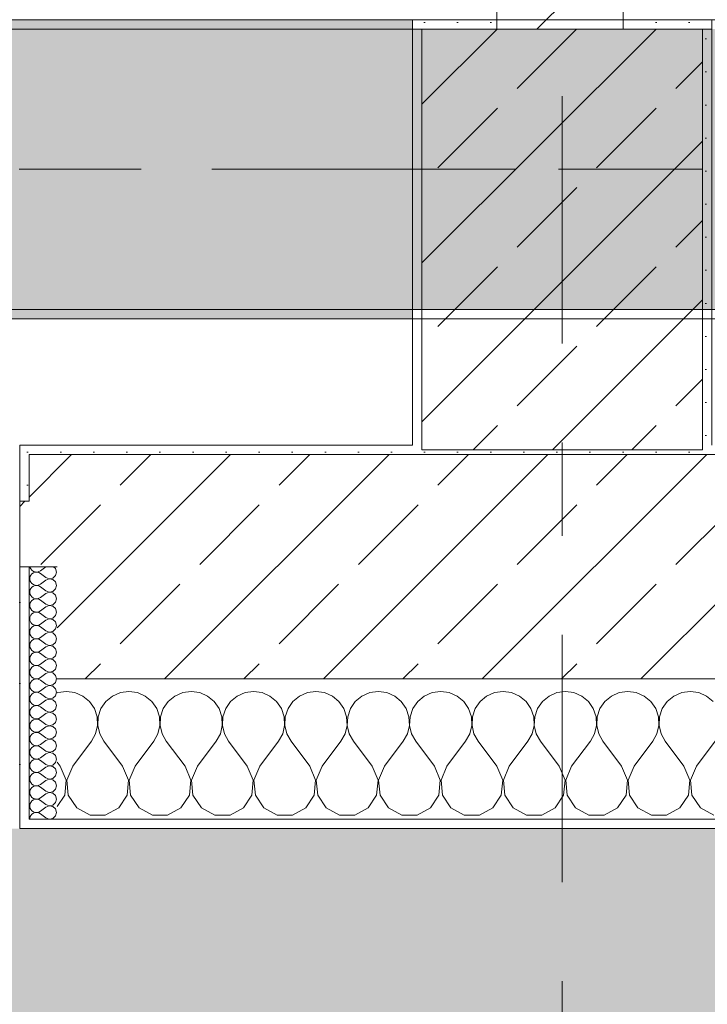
# Model space of a CAD drawing. Header units: metres. Extents: x -3.6 to 84.5, y -11 to 16.8.
# Tile 189 of 225: x 57.55 to 58.285, y -0.343 to 0.71. Entities that reach past the tile are written whole.
import ezdxf

# ---------------------------------------------------------------- set-up
doc = ezdxf.new("R2010")
doc.units = ezdxf.units.M
doc.header["$MEASUREMENT"] = 0
for name, pattern in [('Achse', [0.2, 0.1, -0.05, 0, -0.05]), ('Strichlinie doppelt', [0.546806, 0.264583, -0.105833, 0.070556, -0.105833]), ('Wipeout_Contour', [1, 0, -1])]:
    doc.linetypes.add(name, pattern=pattern)
for name, color, linetype in [('302 - Elemente.Schraffur', 7, 'Continuous'), ('451 - Universal.Achsen Raster', 7, 'Continuous'), ('604 - Struktur.Wand Aussen', 7, 'Continuous'), ('605 - Struktur.Wand Innen', 7, 'Continuous'), ('607 - Struktur.Stütze', 7, 'Continuous'), ('608 - Struktur.Träger', 7, 'Continuous')]:
    doc.layers.add(name, color=color, linetype=linetype)
pattern_1 = [(45, (0, 0), (-0.08485281, 0.08485281), []), (45, (-0.04243, 0.04243), (-0.08485281, 0.08485281), [0.09, -0.03])]
pattern_2 = [(45, (0, 0), (-0.01767767, 0.01767767), [0, -0.025])]
pattern_3 = [(0, (0, 0), (0, 0.08660254), [0, -0.05]), (0, (0.025, 0.0433), (0, 0.08660254), [0, -0.05])]

# ---------------------------------------------------------------- blocks, each defined once
blk = doc.blocks.new('*X111')
at = {"layer": '604 - Struktur.Wand Aussen', "color": 7, "linetype": 'Continuous', "lineweight": 5}
for p, q in [((57.5909, -0.0096), (57.59, -0.01)), ((57.6, -0.0083), (57.5909, -0.0096)), ((57.6091, -0.0096), (57.6, -0.0083)), ((57.6175, -0.0133), (57.6091, -0.0096)), ((57.6576, -0.0096), (57.6491, -0.0133)), ((57.6667, -0.0083), (57.6576, -0.0096)), ((57.6758, -0.0096), (57.6667, -0.0083)), ((57.6842, -0.0133), (57.6758, -0.0096)), ((57.7242, -0.0096), (57.7158, -0.0133)), ((57.7333, -0.0083), (57.7242, -0.0096)), ((57.7424, -0.0096), (57.7333, -0.0083)), ((57.7509, -0.0133), (57.7424, -0.0096)), ((57.7909, -0.0096), (57.7825, -0.0133)), ((57.8, -0.0083), (57.7909, -0.0096)), ((57.8091, -0.0096), (57.8, -0.0083)), ((57.8175, -0.0133), (57.8091, -0.0096)), ((57.8576, -0.0096), (57.8491, -0.0133)), ((57.8667, -0.0083), (57.8576, -0.0096)), ((57.8758, -0.0096), (57.8667, -0.0083)), ((57.8842, -0.0133), (57.8758, -0.0096)), ((57.9242, -0.0096), (57.9158, -0.0133)), ((57.9333, -0.0083), (57.9242, -0.0096)), ((57.9424, -0.0096), (57.9333, -0.0083)), ((57.9509, -0.0133), (57.9424, -0.0096)), ((57.9909, -0.0096), (57.9825, -0.0133)), ((58, -0.0083), (57.9909, -0.0096)), ((58.0091, -0.0096), (58, -0.0083)), ((58.0175, -0.0133), (58.0091, -0.0096)), ((58.0576, -0.0096), (58.0491, -0.0133)), ((58.0667, -0.0083), (58.0576, -0.0096)), ((58.0758, -0.0096), (58.0667, -0.0083)), ((58.0842, -0.0133), (58.0758, -0.0096)), ((58.1242, -0.0096), (58.1158, -0.0133)), ((58.1333, -0.0083), (58.1242, -0.0096)), ((58.1424, -0.0096), (58.1333, -0.0083)), ((58.1509, -0.0133), (58.1424, -0.0096)), ((58.1909, -0.0096), (58.1825, -0.0133)), ((58.2, -0.0083), (58.1909, -0.0096)), ((58.2091, -0.0096), (58.2, -0.0083)), ((58.2175, -0.0133), (58.2091, -0.0096)), ((58.2576, -0.0096), (58.2491, -0.0133)), ((58.2667, -0.0083), (58.2576, -0.0096)), ((58.2758, -0.0096), (58.2667, -0.0083)), ((58.2842, -0.0133), (58.2758, -0.0096)), ((57.6246, -0.0192), (57.6175, -0.0133)), ((57.6298, -0.0268), (57.6246, -0.0192)), ((57.6421, -0.0192), (57.6369, -0.0268)), ((57.6491, -0.0133), (57.6421, -0.0192)), ((57.6913, -0.0192), (57.6842, -0.0133)), ((57.6965, -0.0268), (57.6913, -0.0192)), ((57.7087, -0.0192), (57.7035, -0.0268)), ((57.7158, -0.0133), (57.7087, -0.0192)), ((57.7579, -0.0192), (57.7509, -0.0133)), ((57.7631, -0.0268), (57.7579, -0.0192)), ((57.7754, -0.0192), (57.7702, -0.0268)), ((57.7825, -0.0133), (57.7754, -0.0192)), ((57.8246, -0.0192), (57.8175, -0.0133)), ((57.8298, -0.0268), (57.8246, -0.0192)), ((57.8421, -0.0192), (57.8369, -0.0268)), ((57.8491, -0.0133), (57.8421, -0.0192)), ((57.8913, -0.0192), (57.8842, -0.0133)), ((57.8965, -0.0268), (57.8913, -0.0192)), ((57.9087, -0.0192), (57.9035, -0.0268)), ((57.9158, -0.0133), (57.9087, -0.0192)), ((57.9579, -0.0192), (57.9509, -0.0133)), ((57.9631, -0.0268), (57.9579, -0.0192)), ((57.9754, -0.0192), (57.9702, -0.0268)), ((57.9825, -0.0133), (57.9754, -0.0192)), ((58.0246, -0.0192), (58.0175, -0.0133)), ((58.0298, -0.0268), (58.0246, -0.0192)), ((58.0421, -0.0192), (58.0369, -0.0268)), ((58.0491, -0.0133), (58.0421, -0.0192)), ((58.0913, -0.0192), (58.0842, -0.0133)), ((58.0965, -0.0268), (58.0913, -0.0192)), ((58.1087, -0.0192), (58.1035, -0.0268)), ((58.1158, -0.0133), (58.1087, -0.0192)), ((58.1579, -0.0192), (58.1509, -0.0133)), ((58.1631, -0.0268), (58.1579, -0.0192)), ((58.1754, -0.0192), (58.1702, -0.0268)), ((58.1825, -0.0133), (58.1754, -0.0192)), ((58.2246, -0.0192), (58.2175, -0.0133)), ((58.2298, -0.0268), (58.2246, -0.0192)), ((58.2421, -0.0192), (58.2369, -0.0268)), ((58.2491, -0.0133), (58.2421, -0.0192)), ((58.2913, -0.0192), (58.2842, -0.0133)), ((57.6328, -0.0355), (57.6298, -0.0268)), ((57.6369, -0.0268), (57.6339, -0.0355)), ((57.6994, -0.0355), (57.6965, -0.0268)), ((57.7035, -0.0268), (57.7006, -0.0355)), ((57.7661, -0.0355), (57.7631, -0.0268)), ((57.7702, -0.0268), (57.7672, -0.0355)), ((57.8328, -0.0355), (57.8298, -0.0268)), ((57.8369, -0.0268), (57.8339, -0.0355)), ((57.8994, -0.0355), (57.8965, -0.0268)), ((57.9035, -0.0268), (57.9006, -0.0355)), ((57.9661, -0.0355), (57.9631, -0.0268)), ((57.9702, -0.0268), (57.9672, -0.0355)), ((58.0328, -0.0355), (58.0298, -0.0268)), ((58.0369, -0.0268), (58.0339, -0.0355)), ((58.0994, -0.0355), (58.0965, -0.0268)), ((58.1035, -0.0268), (58.1006, -0.0355)), ((58.1661, -0.0355), (58.1631, -0.0268)), ((58.1702, -0.0268), (58.1672, -0.0355)), ((58.2328, -0.0355), (58.2298, -0.0268)), ((58.2369, -0.0268), (58.2339, -0.0355)), ((57.6332, -0.0447), (57.6328, -0.0355)), ((57.6339, -0.0355), (57.6335, -0.0447)), ((57.6999, -0.0447), (57.6994, -0.0355)), ((57.7006, -0.0355), (57.7001, -0.0447)), ((57.7665, -0.0447), (57.7661, -0.0355)), ((57.7672, -0.0355), (57.7668, -0.0447)), ((57.8332, -0.0447), (57.8328, -0.0355)), ((57.8339, -0.0355), (57.8335, -0.0447)), ((57.8999, -0.0447), (57.8994, -0.0355)), ((57.9006, -0.0355), (57.9001, -0.0447)), ((57.9665, -0.0447), (57.9661, -0.0355)), ((57.9672, -0.0355), (57.9668, -0.0447)), ((58.0332, -0.0447), (58.0328, -0.0355)), ((58.0339, -0.0355), (58.0335, -0.0447)), ((58.0999, -0.0447), (58.0994, -0.0355)), ((58.1006, -0.0355), (58.1001, -0.0447)), ((58.1665, -0.0447), (58.1661, -0.0355)), ((58.1672, -0.0355), (58.1668, -0.0447)), ((58.2332, -0.0447), (58.2328, -0.0355)), ((58.2339, -0.0355), (58.2335, -0.0447)), ((57.6311, -0.0536), (57.6332, -0.0447)), ((57.6335, -0.0447), (57.6355, -0.0536)), ((57.6978, -0.0536), (57.6999, -0.0447)), ((57.7001, -0.0447), (57.7022, -0.0536)), ((57.7645, -0.0536), (57.7665, -0.0447)), ((57.7668, -0.0447), (57.7689, -0.0536)), ((57.8311, -0.0536), (57.8332, -0.0447)), ((57.8335, -0.0447), (57.8355, -0.0536)), ((57.8978, -0.0536), (57.8999, -0.0447)), ((57.9001, -0.0447), (57.9022, -0.0536)), ((57.9645, -0.0536), (57.9665, -0.0447)), ((57.9668, -0.0447), (57.9689, -0.0536)), ((58.0311, -0.0536), (58.0332, -0.0447)), ((58.0335, -0.0447), (58.0355, -0.0536)), ((58.0978, -0.0536), (58.0999, -0.0447)), ((58.1001, -0.0447), (58.1022, -0.0536)), ((58.1645, -0.0536), (58.1665, -0.0447)), ((58.1668, -0.0447), (58.1689, -0.0536)), ((58.2311, -0.0536), (58.2332, -0.0447)), ((58.2335, -0.0447), (58.2355, -0.0536)), ((57.6067, -0.0883), (57.6267, -0.0617)), ((57.6267, -0.0617), (57.6311, -0.0536)), ((57.6355, -0.0536), (57.64, -0.0617)), ((57.66, -0.0883), (57.64, -0.0617)), ((57.6733, -0.0883), (57.6933, -0.0617)), ((57.6933, -0.0617), (57.6978, -0.0536)), ((57.7022, -0.0536), (57.7067, -0.0617)), ((57.7267, -0.0883), (57.7067, -0.0617)), ((57.74, -0.0883), (57.76, -0.0617)), ((57.76, -0.0617), (57.7645, -0.0536)), ((57.7689, -0.0536), (57.7733, -0.0617)), ((57.7933, -0.0883), (57.7733, -0.0617)), ((57.8067, -0.0883), (57.8267, -0.0617)), ((57.8267, -0.0617), (57.8311, -0.0536)), ((57.8355, -0.0536), (57.84, -0.0617)), ((57.86, -0.0883), (57.84, -0.0617)), ((57.8733, -0.0883), (57.8933, -0.0617)), ((57.8933, -0.0617), (57.8978, -0.0536)), ((57.9022, -0.0536), (57.9067, -0.0617)), ((57.9267, -0.0883), (57.9067, -0.0617)), ((57.94, -0.0883), (57.96, -0.0617)), ((57.96, -0.0617), (57.9645, -0.0536)), ((57.9689, -0.0536), (57.9733, -0.0617)), ((57.9933, -0.0883), (57.9733, -0.0617)), ((58.0067, -0.0883), (58.0267, -0.0617)), ((58.0267, -0.0617), (58.0311, -0.0536)), ((58.0355, -0.0536), (58.04, -0.0617)), ((58.06, -0.0883), (58.04, -0.0617)), ((58.0733, -0.0883), (58.0933, -0.0617)), ((58.0933, -0.0617), (58.0978, -0.0536)), ((58.1022, -0.0536), (58.1067, -0.0617)), ((58.1267, -0.0883), (58.1067, -0.0617)), ((58.14, -0.0883), (58.16, -0.0617)), ((58.16, -0.0617), (58.1645, -0.0536)), ((58.1689, -0.0536), (58.1733, -0.0617)), ((58.1933, -0.0883), (58.1733, -0.0617)), ((58.2067, -0.0883), (58.2267, -0.0617)), ((58.2267, -0.0617), (58.2311, -0.0536)), ((58.2355, -0.0536), (58.24, -0.0617)), ((58.26, -0.0883), (58.24, -0.0617)), ((58.2733, -0.0883), (58.2933, -0.0617)), ((57.5933, -0.0883), (57.59, -0.0839)), ((57.5996, -0.1033), (57.5933, -0.0883)), ((57.6067, -0.0883), (57.6004, -0.1033)), ((57.6663, -0.1033), (57.66, -0.0883)), ((57.6733, -0.0883), (57.667, -0.1033)), ((57.733, -0.1033), (57.7267, -0.0883)), ((57.74, -0.0883), (57.7337, -0.1033)), ((57.7996, -0.1033), (57.7933, -0.0883)), ((57.8067, -0.0883), (57.8004, -0.1033)), ((57.8663, -0.1033), (57.86, -0.0883)), ((57.8733, -0.0883), (57.867, -0.1033)), ((57.933, -0.1033), (57.9267, -0.0883)), ((57.94, -0.0883), (57.9337, -0.1033)), ((57.9996, -0.1033), (57.9933, -0.0883)), ((58.0067, -0.0883), (58.0004, -0.1033)), ((58.0663, -0.1033), (58.06, -0.0883)), ((58.0733, -0.0883), (58.067, -0.1033)), ((58.133, -0.1033), (58.1267, -0.0883)), ((58.14, -0.0883), (58.1337, -0.1033)), ((58.1996, -0.1033), (58.1933, -0.0883)), ((58.2067, -0.0883), (58.2004, -0.1033)), ((58.2663, -0.1033), (58.26, -0.0883)), ((58.2733, -0.0883), (58.267, -0.1033)), ((57.5981, -0.1195), (57.5996, -0.1033)), ((57.6004, -0.1033), (57.6019, -0.1195)), ((57.6648, -0.1195), (57.6663, -0.1033)), ((57.667, -0.1033), (57.6686, -0.1195)), ((57.7314, -0.1195), (57.733, -0.1033)), ((57.7337, -0.1033), (57.7352, -0.1195)), ((57.7981, -0.1195), (57.7996, -0.1033)), ((57.8004, -0.1033), (57.8019, -0.1195)), ((57.8648, -0.1195), (57.8663, -0.1033)), ((57.867, -0.1033), (57.8686, -0.1195)), ((57.9314, -0.1195), (57.933, -0.1033)), ((57.9337, -0.1033), (57.9352, -0.1195)), ((57.9981, -0.1195), (57.9996, -0.1033)), ((58.0004, -0.1033), (58.0019, -0.1195)), ((58.0648, -0.1195), (58.0663, -0.1033)), ((58.067, -0.1033), (58.0686, -0.1195)), ((58.1314, -0.1195), (58.133, -0.1033)), ((58.1337, -0.1033), (58.1352, -0.1195)), ((58.1981, -0.1195), (58.1996, -0.1033)), ((58.2004, -0.1033), (58.2019, -0.1195)), ((58.2648, -0.1195), (58.2663, -0.1033)), ((58.267, -0.1033), (58.2686, -0.1195)), ((57.59, -0.1316), (57.5981, -0.1195)), ((57.6019, -0.1195), (57.6109, -0.133)), ((57.6558, -0.133), (57.6648, -0.1195)), ((57.6686, -0.1195), (57.6776, -0.133)), ((57.7224, -0.133), (57.7314, -0.1195)), ((57.7352, -0.1195), (57.7442, -0.133)), ((57.7891, -0.133), (57.7981, -0.1195)), ((57.8019, -0.1195), (57.8109, -0.133)), ((57.8558, -0.133), (57.8648, -0.1195)), ((57.8686, -0.1195), (57.8776, -0.133)), ((57.9224, -0.133), (57.9314, -0.1195)), ((57.9352, -0.1195), (57.9442, -0.133)), ((57.9891, -0.133), (57.9981, -0.1195)), ((58.0019, -0.1195), (58.0109, -0.133)), ((58.0558, -0.133), (58.0648, -0.1195)), ((58.0686, -0.1195), (58.0776, -0.133)), ((58.1224, -0.133), (58.1314, -0.1195)), ((58.1352, -0.1195), (58.1442, -0.133)), ((58.1891, -0.133), (58.1981, -0.1195)), ((58.2019, -0.1195), (58.2109, -0.133)), ((58.2558, -0.133), (58.2648, -0.1195)), ((58.2686, -0.1195), (58.2776, -0.133)), ((57.6109, -0.133), (57.6252, -0.1407)), ((57.6415, -0.1407), (57.6558, -0.133)), ((57.6776, -0.133), (57.6919, -0.1407)), ((57.7081, -0.1407), (57.7224, -0.133)), ((57.7442, -0.133), (57.7585, -0.1407)), ((57.7748, -0.1407), (57.7891, -0.133)), ((57.8109, -0.133), (57.8252, -0.1407)), ((57.8415, -0.1407), (57.8558, -0.133)), ((57.8776, -0.133), (57.8919, -0.1407)), ((57.9081, -0.1407), (57.9224, -0.133)), ((57.9442, -0.133), (57.9585, -0.1407)), ((57.9748, -0.1407), (57.9891, -0.133)), ((58.0109, -0.133), (58.0252, -0.1407)), ((58.0415, -0.1407), (58.0558, -0.133)), ((58.0776, -0.133), (58.0919, -0.1407)), ((58.1081, -0.1407), (58.1224, -0.133)), ((58.1442, -0.133), (58.1585, -0.1407)), ((58.1748, -0.1407), (58.1891, -0.133)), ((58.2109, -0.133), (58.2252, -0.1407)), ((58.2415, -0.1407), (58.2558, -0.133)), ((58.2776, -0.133), (58.2919, -0.1407)), ((57.6252, -0.1407), (57.6415, -0.1407)), ((57.6919, -0.1407), (57.7081, -0.1407)), ((57.7585, -0.1407), (57.7748, -0.1407)), ((57.8252, -0.1407), (57.8415, -0.1407)), ((57.8919, -0.1407), (57.9081, -0.1407)), ((57.9585, -0.1407), (57.9748, -0.1407)), ((58.0252, -0.1407), (58.0415, -0.1407)), ((58.0919, -0.1407), (58.1081, -0.1407)), ((58.1585, -0.1407), (58.1748, -0.1407)), ((58.2252, -0.1407), (58.2415, -0.1407))]:
    blk.add_line(p, q, dxfattribs=at)
blk = doc.blocks.new('*X116')
at = {"layer": '604 - Struktur.Wand Aussen', "color": 7, "linetype": 'Continuous', "lineweight": 5}
for p, q in [((57.5609, 0.125), (57.561, 0.1245)), ((57.561, 0.1245), (57.5618, 0.1227)), ((57.5618, 0.1159), (57.561, 0.1141)), ((57.5618, 0.1227), (57.563, 0.1212)), ((57.563, 0.1174), (57.5618, 0.1159)), ((57.563, 0.1212), (57.5647, 0.12)), ((57.5647, 0.1185), (57.563, 0.1174)), ((57.5647, 0.12), (57.5665, 0.1194)), ((57.5665, 0.1192), (57.5647, 0.1185)), ((57.5665, 0.1194), (57.5685, 0.1193)), ((57.5685, 0.1193), (57.5665, 0.1192)), ((57.5685, 0.1193), (57.5704, 0.1198)), ((57.5704, 0.1188), (57.5685, 0.1193)), ((57.5704, 0.1198), (57.5721, 0.1207)), ((57.5721, 0.1179), (57.5704, 0.1188)), ((57.5779, 0.125), (57.5721, 0.1207)), ((57.5779, 0.1136), (57.5721, 0.1179)), ((57.5882, 0.123), (57.5861, 0.125)), ((57.5893, 0.1193), (57.5882, 0.123)), ((57.5882, 0.1155), (57.5893, 0.1193)), ((57.561, 0.1141), (57.5607, 0.1121)), ((57.5607, 0.1121), (57.561, 0.1102)), ((57.561, 0.1102), (57.5618, 0.1084)), ((57.5618, 0.1084), (57.563, 0.1069)), ((57.563, 0.1069), (57.5647, 0.1058)), ((57.5647, 0.1058), (57.5665, 0.1051)), ((57.5685, 0.105), (57.5704, 0.1055)), ((57.5704, 0.1055), (57.5721, 0.1064)), ((57.5779, 0.1107), (57.5721, 0.1064)), ((57.5779, 0.1136), (57.5815, 0.1122)), ((57.5815, 0.1121), (57.5779, 0.1107)), ((57.5815, 0.1122), (57.5853, 0.1129)), ((57.5853, 0.1114), (57.5815, 0.1121)), ((57.5853, 0.1129), (57.5882, 0.1155)), ((57.5882, 0.1088), (57.5853, 0.1114)), ((57.5893, 0.105), (57.5882, 0.1088)), ((57.561, 0.0998), (57.5607, 0.0979)), ((57.5607, 0.0979), (57.561, 0.0959)), ((57.5618, 0.1016), (57.561, 0.0998)), ((57.561, 0.0959), (57.5618, 0.0941)), ((57.563, 0.1031), (57.5618, 0.1016)), ((57.5647, 0.1042), (57.563, 0.1031)), ((57.5665, 0.1049), (57.5647, 0.1042)), ((57.5665, 0.1051), (57.5685, 0.105)), ((57.5685, 0.105), (57.5665, 0.1049)), ((57.5704, 0.1045), (57.5685, 0.105)), ((57.5721, 0.1036), (57.5704, 0.1045)), ((57.5779, 0.0993), (57.5721, 0.1036)), ((57.5779, 0.0964), (57.5721, 0.0921)), ((57.5779, 0.0993), (57.5815, 0.0979)), ((57.5815, 0.0978), (57.5779, 0.0964)), ((57.5815, 0.0979), (57.5853, 0.0986)), ((57.5853, 0.0971), (57.5815, 0.0978)), ((57.5853, 0.0986), (57.5882, 0.1012)), ((57.5882, 0.0945), (57.5853, 0.0971)), ((57.5882, 0.1012), (57.5893, 0.105)), ((57.561, 0.0855), (57.5607, 0.0836)), ((57.5618, 0.0873), (57.561, 0.0855)), ((57.5618, 0.0941), (57.563, 0.0926)), ((57.563, 0.0888), (57.5618, 0.0873)), ((57.563, 0.0926), (57.5647, 0.0915)), ((57.5647, 0.09), (57.563, 0.0888)), ((57.5647, 0.0915), (57.5665, 0.0908)), ((57.5665, 0.0906), (57.5647, 0.09)), ((57.5665, 0.0908), (57.5685, 0.0907)), ((57.5685, 0.0907), (57.5665, 0.0906)), ((57.5685, 0.0907), (57.5704, 0.0912)), ((57.5704, 0.0902), (57.5685, 0.0907)), ((57.5704, 0.0912), (57.5721, 0.0921)), ((57.5721, 0.0893), (57.5704, 0.0902)), ((57.5779, 0.085), (57.5721, 0.0893)), ((57.5779, 0.085), (57.5815, 0.0836)), ((57.5815, 0.0836), (57.5853, 0.0843)), ((57.5853, 0.0843), (57.5882, 0.087)), ((57.5893, 0.0907), (57.5882, 0.0945)), ((57.5882, 0.087), (57.5893, 0.0907)), ((57.5607, 0.0836), (57.561, 0.0816)), ((57.561, 0.0816), (57.5618, 0.0798)), ((57.5618, 0.0798), (57.563, 0.0783)), ((57.563, 0.0746), (57.5618, 0.073)), ((57.563, 0.0783), (57.5647, 0.0772)), ((57.5647, 0.0757), (57.563, 0.0746)), ((57.5647, 0.0772), (57.5665, 0.0766)), ((57.5665, 0.0763), (57.5647, 0.0757)), ((57.5665, 0.0766), (57.5685, 0.0765)), ((57.5685, 0.0764), (57.5665, 0.0763)), ((57.5685, 0.0765), (57.5704, 0.0769)), ((57.5704, 0.076), (57.5685, 0.0764)), ((57.5704, 0.0769), (57.5721, 0.0779)), ((57.5721, 0.075), (57.5704, 0.076)), ((57.5779, 0.0821), (57.5721, 0.0779)), ((57.5779, 0.0707), (57.5721, 0.075)), ((57.5815, 0.0835), (57.5779, 0.0821)), ((57.5853, 0.0828), (57.5815, 0.0835)), ((57.5882, 0.0802), (57.5853, 0.0828)), ((57.5893, 0.0764), (57.5882, 0.0802)), ((57.5882, 0.0727), (57.5893, 0.0764)), ((57.561, 0.0712), (57.5607, 0.0693)), ((57.5607, 0.0693), (57.561, 0.0673)), ((57.5618, 0.073), (57.561, 0.0712)), ((57.561, 0.0673), (57.5618, 0.0655)), ((57.5618, 0.0655), (57.563, 0.064)), ((57.563, 0.064), (57.5647, 0.0629)), ((57.5704, 0.0626), (57.5721, 0.0636)), ((57.5779, 0.0679), (57.5721, 0.0636)), ((57.5779, 0.0707), (57.5815, 0.0693)), ((57.5815, 0.0693), (57.5779, 0.0679)), ((57.5815, 0.0693), (57.5853, 0.07)), ((57.5853, 0.0685), (57.5815, 0.0693)), ((57.5853, 0.07), (57.5882, 0.0727)), ((57.5882, 0.0659), (57.5853, 0.0685)), ((57.5893, 0.0621), (57.5882, 0.0659)), ((57.561, 0.057), (57.5607, 0.055)), ((57.5607, 0.055), (57.561, 0.053)), ((57.5618, 0.0588), (57.561, 0.057)), ((57.561, 0.053), (57.5618, 0.0512)), ((57.563, 0.0603), (57.5618, 0.0588)), ((57.5647, 0.0614), (57.563, 0.0603)), ((57.5647, 0.0629), (57.5665, 0.0623)), ((57.5665, 0.062), (57.5647, 0.0614)), ((57.5665, 0.0623), (57.5685, 0.0622)), ((57.5685, 0.0621), (57.5665, 0.062)), ((57.5685, 0.0622), (57.5704, 0.0626)), ((57.5704, 0.0617), (57.5685, 0.0621)), ((57.5721, 0.0607), (57.5704, 0.0617)), ((57.5779, 0.0564), (57.5721, 0.0607)), ((57.5779, 0.0536), (57.5721, 0.0493)), ((57.5779, 0.0564), (57.5815, 0.055)), ((57.5815, 0.055), (57.5779, 0.0536)), ((57.5815, 0.055), (57.5853, 0.0558)), ((57.5853, 0.0542), (57.5815, 0.055)), ((57.5853, 0.0558), (57.5882, 0.0584)), ((57.5882, 0.0516), (57.5853, 0.0542)), ((57.5882, 0.0584), (57.5893, 0.0621)), ((57.561, 0.0427), (57.5607, 0.0407)), ((57.5618, 0.0445), (57.561, 0.0427)), ((57.5618, 0.0512), (57.563, 0.0497)), ((57.563, 0.046), (57.5618, 0.0445)), ((57.563, 0.0497), (57.5647, 0.0486)), ((57.5647, 0.0471), (57.563, 0.046)), ((57.5647, 0.0486), (57.5665, 0.048)), ((57.5665, 0.0477), (57.5647, 0.0471)), ((57.5665, 0.048), (57.5685, 0.0479)), ((57.5685, 0.0478), (57.5665, 0.0477)), ((57.5685, 0.0479), (57.5704, 0.0483)), ((57.5704, 0.0474), (57.5685, 0.0478)), ((57.5704, 0.0483), (57.5721, 0.0493)), ((57.5721, 0.0464), (57.5704, 0.0474)), ((57.5779, 0.0421), (57.5721, 0.0464)), ((57.5779, 0.0421), (57.5815, 0.0407)), ((57.5853, 0.0415), (57.5882, 0.0441)), ((57.5893, 0.0479), (57.5882, 0.0516)), ((57.5882, 0.0441), (57.5893, 0.0479)), ((57.5607, 0.0407), (57.561, 0.0388)), ((57.561, 0.0388), (57.5618, 0.037)), ((57.5618, 0.037), (57.563, 0.0354)), ((57.563, 0.0317), (57.5618, 0.0302)), ((57.563, 0.0354), (57.5647, 0.0343)), ((57.5647, 0.0328), (57.563, 0.0317)), ((57.5647, 0.0343), (57.5665, 0.0337)), ((57.5665, 0.0334), (57.5647, 0.0328)), ((57.5665, 0.0337), (57.5685, 0.0336)), ((57.5685, 0.0335), (57.5665, 0.0334)), ((57.5685, 0.0336), (57.5704, 0.034)), ((57.5704, 0.0331), (57.5685, 0.0335)), ((57.5704, 0.034), (57.5721, 0.035)), ((57.5721, 0.0321), (57.5704, 0.0331)), ((57.5779, 0.0393), (57.5721, 0.035)), ((57.5779, 0.0279), (57.5721, 0.0321)), ((57.5815, 0.0407), (57.5779, 0.0393)), ((57.5815, 0.0407), (57.5853, 0.0415)), ((57.5853, 0.04), (57.5815, 0.0407)), ((57.5882, 0.0373), (57.5853, 0.04)), ((57.5893, 0.0336), (57.5882, 0.0373)), ((57.5882, 0.0298), (57.5893, 0.0336)), ((57.561, 0.0284), (57.5607, 0.0264)), ((57.5607, 0.0264), (57.561, 0.0245)), ((57.5618, 0.0302), (57.561, 0.0284)), ((57.561, 0.0245), (57.5618, 0.0227)), ((57.5618, 0.0227), (57.563, 0.0212)), ((57.563, 0.0212), (57.5647, 0.02)), ((57.5779, 0.025), (57.5721, 0.0207)), ((57.5779, 0.0279), (57.5815, 0.0265)), ((57.5815, 0.0264), (57.5779, 0.025)), ((57.5815, 0.0265), (57.5853, 0.0272)), ((57.5853, 0.0257), (57.5815, 0.0264)), ((57.5853, 0.0272), (57.5882, 0.0298)), ((57.5882, 0.023), (57.5853, 0.0257)), ((57.5893, 0.0193), (57.5882, 0.023)), ((57.561, 0.0141), (57.5607, 0.0121)), ((57.5607, 0.0121), (57.561, 0.0102)), ((57.5618, 0.0159), (57.561, 0.0141)), ((57.563, 0.0174), (57.5618, 0.0159)), ((57.5647, 0.0185), (57.563, 0.0174)), ((57.5647, 0.02), (57.5665, 0.0194)), ((57.5665, 0.0192), (57.5647, 0.0185)), ((57.5665, 0.0194), (57.5685, 0.0193)), ((57.5685, 0.0193), (57.5665, 0.0192)), ((57.5685, 0.0193), (57.5704, 0.0198)), ((57.5704, 0.0188), (57.5685, 0.0193)), ((57.5704, 0.0198), (57.5721, 0.0207)), ((57.5721, 0.0179), (57.5704, 0.0188)), ((57.5779, 0.0136), (57.5721, 0.0179)), ((57.5779, 0.0107), (57.5721, 0.0064)), ((57.5779, 0.0136), (57.5815, 0.0122)), ((57.5815, 0.0121), (57.5779, 0.0107)), ((57.5815, 0.0122), (57.5853, 0.0129)), ((57.5853, 0.0114), (57.5815, 0.0121)), ((57.5853, 0.0129), (57.5882, 0.0155)), ((57.5882, 0.0088), (57.5853, 0.0114)), ((57.5882, 0.0155), (57.5893, 0.0193)), ((57.561, 0.0102), (57.5618, 0.0084)), ((57.5618, 0.0016), (57.561, -0.0002)), ((57.5618, 0.0084), (57.563, 0.0069)), ((57.563, 0.0031), (57.5618, 0.0016)), ((57.563, 0.0069), (57.5647, 0.0058)), ((57.5647, 0.0042), (57.563, 0.0031)), ((57.5647, 0.0058), (57.5665, 0.0051)), ((57.5665, 0.0049), (57.5647, 0.0042)), ((57.5665, 0.0051), (57.5685, 0.005)), ((57.5685, 0.005), (57.5665, 0.0049)), ((57.5685, 0.005), (57.5704, 0.0055)), ((57.5704, 0.0045), (57.5685, 0.005)), ((57.5704, 0.0055), (57.5721, 0.0064)), ((57.5721, 0.0036), (57.5704, 0.0045)), ((57.5779, -0.0007), (57.5721, 0.0036)), ((57.5853, -0.0014), (57.5882, 0.0012)), ((57.5893, 0.005), (57.5882, 0.0088)), ((57.5882, 0.0012), (57.5893, 0.005)), ((57.561, -0.0002), (57.5607, -0.0021)), ((57.5607, -0.0021), (57.561, -0.0041)), ((57.561, -0.0041), (57.5618, -0.0059)), ((57.5618, -0.0059), (57.563, -0.0074)), ((57.563, -0.0074), (57.5647, -0.0085)), ((57.5647, -0.01), (57.563, -0.0112)), ((57.5647, -0.0085), (57.5665, -0.0092)), ((57.5665, -0.0094), (57.5647, -0.01)), ((57.5665, -0.0092), (57.5685, -0.0093)), ((57.5685, -0.0093), (57.5665, -0.0094)), ((57.5685, -0.0093), (57.5704, -0.0088)), ((57.5704, -0.0098), (57.5685, -0.0093)), ((57.5704, -0.0088), (57.5721, -0.0079)), ((57.5721, -0.0107), (57.5704, -0.0098)), ((57.5779, -0.0036), (57.5721, -0.0079)), ((57.5779, -0.0007), (57.5815, -0.0021)), ((57.5815, -0.0022), (57.5779, -0.0036)), ((57.5815, -0.0021), (57.5853, -0.0014)), ((57.5853, -0.0029), (57.5815, -0.0022)), ((57.5882, -0.0055), (57.5853, -0.0029)), ((57.5893, -0.0093), (57.5882, -0.0055)), ((57.5882, -0.013), (57.5893, -0.0093)), ((57.561, -0.0145), (57.5607, -0.0164)), ((57.5607, -0.0164), (57.561, -0.0184)), ((57.5618, -0.0127), (57.561, -0.0145)), ((57.561, -0.0184), (57.5618, -0.0202)), ((57.563, -0.0112), (57.5618, -0.0127)), ((57.5618, -0.0202), (57.563, -0.0217)), ((57.5779, -0.015), (57.5721, -0.0107)), ((57.5779, -0.0179), (57.5721, -0.0221)), ((57.5779, -0.015), (57.5815, -0.0164)), ((57.5815, -0.0165), (57.5779, -0.0179)), ((57.5815, -0.0164), (57.5853, -0.0157)), ((57.5853, -0.0172), (57.5815, -0.0165)), ((57.5853, -0.0157), (57.5882, -0.013)), ((57.5882, -0.0198), (57.5853, -0.0172)), ((57.5893, -0.0236), (57.5882, -0.0198)), ((57.561, -0.0288), (57.5607, -0.0307)), ((57.5607, -0.0307), (57.561, -0.0327)), ((57.5618, -0.027), (57.561, -0.0288)), ((57.563, -0.0254), (57.5618, -0.027)), ((57.563, -0.0217), (57.5647, -0.0228)), ((57.5647, -0.0243), (57.563, -0.0254)), ((57.5647, -0.0228), (57.5665, -0.0234)), ((57.5665, -0.0237), (57.5647, -0.0243)), ((57.5665, -0.0234), (57.5685, -0.0235)), ((57.5685, -0.0236), (57.5665, -0.0237)), ((57.5685, -0.0235), (57.5704, -0.0231)), ((57.5704, -0.024), (57.5685, -0.0236)), ((57.5704, -0.0231), (57.5721, -0.0221)), ((57.5721, -0.025), (57.5704, -0.024)), ((57.5779, -0.0293), (57.5721, -0.025)), ((57.5779, -0.0293), (57.5815, -0.0307)), ((57.5815, -0.0307), (57.5779, -0.0321)), ((57.5815, -0.0307), (57.5853, -0.03)), ((57.5853, -0.0315), (57.5815, -0.0307)), ((57.5853, -0.03), (57.5882, -0.0273)), ((57.5882, -0.0341), (57.5853, -0.0315)), ((57.5882, -0.0273), (57.5893, -0.0236)), ((57.561, -0.0327), (57.5618, -0.0345)), ((57.5618, -0.0412), (57.561, -0.043)), ((57.5618, -0.0345), (57.563, -0.036)), ((57.563, -0.0397), (57.5618, -0.0412)), ((57.563, -0.036), (57.5647, -0.0371)), ((57.5647, -0.0386), (57.563, -0.0397)), ((57.5647, -0.0371), (57.5665, -0.0377)), ((57.5665, -0.038), (57.5647, -0.0386)), ((57.5665, -0.0377), (57.5685, -0.0378)), ((57.5685, -0.0379), (57.5665, -0.038)), ((57.5685, -0.0378), (57.5704, -0.0374)), ((57.5704, -0.0383), (57.5685, -0.0379)), ((57.5704, -0.0374), (57.5721, -0.0364)), ((57.5721, -0.0393), (57.5704, -0.0383)), ((57.5779, -0.0321), (57.5721, -0.0364)), ((57.5779, -0.0436), (57.5721, -0.0393)), ((57.5853, -0.0442), (57.5882, -0.0416)), ((57.5893, -0.0379), (57.5882, -0.0341)), ((57.5882, -0.0416), (57.5893, -0.0379)), ((57.561, -0.043), (57.5607, -0.045)), ((57.5607, -0.045), (57.561, -0.047)), ((57.561, -0.047), (57.5618, -0.0488)), ((57.5618, -0.0488), (57.563, -0.0503)), ((57.563, -0.0503), (57.5647, -0.0514)), ((57.5647, -0.0514), (57.5665, -0.052)), ((57.5665, -0.0523), (57.5647, -0.0529)), ((57.5665, -0.052), (57.5685, -0.0521)), ((57.5685, -0.0522), (57.5665, -0.0523)), ((57.5685, -0.0521), (57.5704, -0.0517)), ((57.5704, -0.0526), (57.5685, -0.0522)), ((57.5704, -0.0517), (57.5721, -0.0507)), ((57.5721, -0.0536), (57.5704, -0.0526)), ((57.5779, -0.0464), (57.5721, -0.0507)), ((57.5779, -0.0436), (57.5815, -0.045)), ((57.5815, -0.045), (57.5779, -0.0464)), ((57.5815, -0.045), (57.5853, -0.0442)), ((57.5853, -0.0458), (57.5815, -0.045)), ((57.5882, -0.0484), (57.5853, -0.0458)), ((57.5893, -0.0521), (57.5882, -0.0484)), ((57.5882, -0.0559), (57.5893, -0.0521)), ((57.561, -0.0573), (57.5607, -0.0593)), ((57.5607, -0.0593), (57.561, -0.0612)), ((57.5618, -0.0555), (57.561, -0.0573)), ((57.561, -0.0612), (57.5618, -0.063)), ((57.563, -0.054), (57.5618, -0.0555)), ((57.5618, -0.063), (57.563, -0.0646)), ((57.5647, -0.0529), (57.563, -0.054)), ((57.5779, -0.0579), (57.5721, -0.0536)), ((57.5779, -0.0607), (57.5721, -0.065)), ((57.5779, -0.0579), (57.5815, -0.0593)), ((57.5815, -0.0593), (57.5779, -0.0607)), ((57.5815, -0.0593), (57.5853, -0.0585)), ((57.5853, -0.06), (57.5815, -0.0593)), ((57.5853, -0.0585), (57.5882, -0.0559)), ((57.5882, -0.0627), (57.5853, -0.06)), ((57.5893, -0.0664), (57.5882, -0.0627)), ((57.561, -0.0716), (57.5607, -0.0736)), ((57.5607, -0.0736), (57.561, -0.0755)), ((57.5618, -0.0698), (57.561, -0.0716)), ((57.563, -0.0683), (57.5618, -0.0698)), ((57.563, -0.0646), (57.5647, -0.0657)), ((57.5647, -0.0672), (57.563, -0.0683)), ((57.5647, -0.0657), (57.5665, -0.0663)), ((57.5665, -0.0666), (57.5647, -0.0672)), ((57.5665, -0.0663), (57.5685, -0.0664)), ((57.5685, -0.0665), (57.5665, -0.0666)), ((57.5685, -0.0664), (57.5704, -0.066)), ((57.5704, -0.0669), (57.5685, -0.0665)), ((57.5704, -0.066), (57.5721, -0.065)), ((57.5721, -0.0679), (57.5704, -0.0669)), ((57.5779, -0.0721), (57.5721, -0.0679)), ((57.5779, -0.0721), (57.5815, -0.0735)), ((57.5815, -0.0736), (57.5779, -0.075)), ((57.5815, -0.0735), (57.5853, -0.0728)), ((57.5853, -0.0743), (57.5815, -0.0736)), ((57.5853, -0.0728), (57.5882, -0.0702)), ((57.5882, -0.0702), (57.5893, -0.0664)), ((57.561, -0.0755), (57.5618, -0.0773)), ((57.5618, -0.0841), (57.561, -0.0859)), ((57.5618, -0.0773), (57.563, -0.0788)), ((57.563, -0.0826), (57.5618, -0.0841)), ((57.563, -0.0788), (57.5647, -0.08)), ((57.5647, -0.0815), (57.563, -0.0826)), ((57.5647, -0.08), (57.5665, -0.0806)), ((57.5665, -0.0808), (57.5647, -0.0815)), ((57.5665, -0.0806), (57.5685, -0.0807)), ((57.5685, -0.0807), (57.5665, -0.0808)), ((57.5685, -0.0807), (57.5704, -0.0802)), ((57.5704, -0.0812), (57.5685, -0.0807)), ((57.5704, -0.0802), (57.5721, -0.0793)), ((57.5721, -0.0821), (57.5704, -0.0812)), ((57.5779, -0.075), (57.5721, -0.0793)), ((57.5779, -0.0864), (57.5721, -0.0821)), ((57.5882, -0.077), (57.5853, -0.0743)), ((57.5893, -0.0807), (57.5882, -0.077)), ((57.5882, -0.0845), (57.5893, -0.0807)), ((57.561, -0.0859), (57.5607, -0.0879)), ((57.5607, -0.0879), (57.561, -0.0898)), ((57.561, -0.0898), (57.5618, -0.0916)), ((57.5618, -0.0916), (57.563, -0.0931)), ((57.563, -0.0931), (57.5647, -0.0942)), ((57.5647, -0.0942), (57.5665, -0.0949)), ((57.5685, -0.095), (57.5704, -0.0945)), ((57.5704, -0.0945), (57.5721, -0.0936)), ((57.5779, -0.0893), (57.5721, -0.0936)), ((57.5779, -0.0864), (57.5815, -0.0878)), ((57.5815, -0.0879), (57.5779, -0.0893)), ((57.5815, -0.0878), (57.5853, -0.0871)), ((57.5853, -0.0886), (57.5815, -0.0879)), ((57.5853, -0.0871), (57.5882, -0.0845)), ((57.5882, -0.0912), (57.5853, -0.0886)), ((57.5893, -0.095), (57.5882, -0.0912)), ((57.561, -0.1002), (57.5607, -0.1021)), ((57.5607, -0.1021), (57.561, -0.1041)), ((57.5618, -0.0984), (57.561, -0.1002)), ((57.561, -0.1041), (57.5618, -0.1059)), ((57.563, -0.0969), (57.5618, -0.0984)), ((57.5647, -0.0958), (57.563, -0.0969)), ((57.5665, -0.0951), (57.5647, -0.0958)), ((57.5665, -0.0949), (57.5685, -0.095)), ((57.5685, -0.095), (57.5665, -0.0951)), ((57.5704, -0.0955), (57.5685, -0.095)), ((57.5721, -0.0964), (57.5704, -0.0955)), ((57.5779, -0.1007), (57.5721, -0.0964)), ((57.5779, -0.1036), (57.5721, -0.1079)), ((57.5779, -0.1007), (57.5815, -0.1021)), ((57.5815, -0.1022), (57.5779, -0.1036)), ((57.5815, -0.1021), (57.5853, -0.1014)), ((57.5853, -0.1029), (57.5815, -0.1022)), ((57.5853, -0.1014), (57.5882, -0.0988)), ((57.5882, -0.1055), (57.5853, -0.1029)), ((57.5882, -0.0988), (57.5893, -0.095)), ((57.561, -0.1145), (57.5607, -0.1164)), ((57.5618, -0.1127), (57.561, -0.1145)), ((57.5618, -0.1059), (57.563, -0.1074)), ((57.563, -0.1112), (57.5618, -0.1127)), ((57.563, -0.1074), (57.5647, -0.1085)), ((57.5647, -0.11), (57.563, -0.1112)), ((57.5647, -0.1085), (57.5665, -0.1092)), ((57.5665, -0.1094), (57.5647, -0.11)), ((57.5665, -0.1092), (57.5685, -0.1093)), ((57.5685, -0.1093), (57.5665, -0.1094)), ((57.5685, -0.1093), (57.5704, -0.1088)), ((57.5704, -0.1098), (57.5685, -0.1093)), ((57.5704, -0.1088), (57.5721, -0.1079)), ((57.5721, -0.1107), (57.5704, -0.1098)), ((57.5779, -0.115), (57.5721, -0.1107)), ((57.5779, -0.115), (57.5815, -0.1164)), ((57.5815, -0.1164), (57.5853, -0.1157)), ((57.5853, -0.1157), (57.5882, -0.113)), ((57.5893, -0.1093), (57.5882, -0.1055)), ((57.5882, -0.113), (57.5893, -0.1093)), ((57.5607, -0.1164), (57.561, -0.1184)), ((57.561, -0.1184), (57.5618, -0.1202)), ((57.5618, -0.1202), (57.563, -0.1217)), ((57.563, -0.1254), (57.5618, -0.127)), ((57.563, -0.1217), (57.5647, -0.1228)), ((57.5647, -0.1243), (57.563, -0.1254)), ((57.5647, -0.1228), (57.5665, -0.1234)), ((57.5665, -0.1237), (57.5647, -0.1243)), ((57.5665, -0.1234), (57.5685, -0.1235)), ((57.5685, -0.1236), (57.5665, -0.1237)), ((57.5685, -0.1235), (57.5704, -0.1231)), ((57.5704, -0.124), (57.5685, -0.1236)), ((57.5704, -0.1231), (57.5721, -0.1221)), ((57.5721, -0.125), (57.5704, -0.124)), ((57.5779, -0.1179), (57.5721, -0.1221)), ((57.5779, -0.1293), (57.5721, -0.125)), ((57.5815, -0.1165), (57.5779, -0.1179)), ((57.5853, -0.1172), (57.5815, -0.1165)), ((57.5882, -0.1198), (57.5853, -0.1172)), ((57.5893, -0.1236), (57.5882, -0.1198)), ((57.5882, -0.1273), (57.5893, -0.1236)), ((57.561, -0.1288), (57.5607, -0.1307)), ((57.5607, -0.1307), (57.561, -0.1327)), ((57.5618, -0.127), (57.561, -0.1288)), ((57.561, -0.1327), (57.5618, -0.1345)), ((57.5618, -0.1345), (57.563, -0.136)), ((57.563, -0.136), (57.5647, -0.1371)), ((57.5704, -0.1374), (57.5721, -0.1364)), ((57.5779, -0.1321), (57.5721, -0.1364)), ((57.5779, -0.1293), (57.5815, -0.1307)), ((57.5815, -0.1307), (57.5779, -0.1321)), ((57.5815, -0.1307), (57.5853, -0.13)), ((57.5853, -0.1315), (57.5815, -0.1307)), ((57.5853, -0.13), (57.5882, -0.1273)), ((57.5882, -0.1341), (57.5853, -0.1315)), ((57.5893, -0.1379), (57.5882, -0.1341)), ((57.561, -0.143), (57.5607, -0.145)), ((57.5618, -0.1412), (57.561, -0.143)), ((57.563, -0.1397), (57.5618, -0.1412)), ((57.5647, -0.1386), (57.563, -0.1397)), ((57.5647, -0.1371), (57.5665, -0.1377)), ((57.5665, -0.138), (57.5647, -0.1386)), ((57.5665, -0.1377), (57.5685, -0.1378)), ((57.5685, -0.1379), (57.5665, -0.138)), ((57.5685, -0.1378), (57.5704, -0.1374)), ((57.5704, -0.1383), (57.5685, -0.1379)), ((57.5721, -0.1393), (57.5704, -0.1383)), ((57.5779, -0.1436), (57.5721, -0.1393)), ((57.5779, -0.1436), (57.5815, -0.145)), ((57.5815, -0.145), (57.5853, -0.1442)), ((57.5853, -0.1442), (57.5882, -0.1416)), ((57.5882, -0.1416), (57.5893, -0.1379))]:
    blk.add_line(p, q, dxfattribs=at)

msp = doc.modelspace()

# ---------------------------------------------------------------- hatches: boundary and pattern name
at = {"layer": '302 - Elemente.Schraffur', "linetype": 'Continuous', "lineweight": 0, "true_color": 0x282828}
msp.add_hatch(color=250, dxfattribs=at).paths.add_polyline_path([(55.22, -3.31), (62.435, -3.31), (62.435, -0.155), (55.22, -0.155)])
at = {"layer": '604 - Struktur.Wand Aussen', "linetype": 'Continuous', "lineweight": 0, "true_color": 0x000000}
h = msp.add_hatch(dxfattribs=at)
h.set_pattern_fill('Gips_0001', color=18, style=0, pattern_type=2)
h.set_pattern_definition(pattern_2)
h.paths.add_polyline_path([(57.56, 0.255), (57.55, 0.255), (57.55, 0.195), (57.56, 0.195)])
h = msp.add_hatch(dxfattribs=at)
h.set_pattern_fill('Gips_0001', color=18, style=0, pattern_type=2)
h.set_pattern_definition(pattern_2)
h.paths.add_polyline_path([(57.97, 0.255), (57.56, 0.255), (57.56, 0.245), (57.97, 0.245)])
h = msp.add_hatch(dxfattribs=at)
h.set_pattern_fill('Beton__Stahlbeton_0001', color=18, style=0, pattern_type=2)
h.set_pattern_definition(pattern_1)
h.paths.add_polyline_path([(57.56, 0.195), (57.55, 0.195), (57.55, 0.125), (57.56, 0.125), (57.59, 0.125), (57.59, 0.005), (58.69, 0.005), (58.69, 0.125), (58.72, 0.125), (58.73, 0.125), (58.73, 0.195), (58.72, 0.195), (58.72, 0.245), (57.56, 0.245)])
h = msp.add_hatch(dxfattribs=at)
h.set_pattern_fill('Verputz_0001', color=18, style=0, pattern_type=2)
h.set_pattern_definition(pattern_3)
h.paths.add_polyline_path([(57.56, -0.155), (57.56, 0.125), (57.55, 0.125), (57.55, -0.155)])
h = msp.add_hatch(dxfattribs=at)
h.set_pattern_fill('Verputz_0001', color=18, style=0, pattern_type=2)
h.set_pattern_definition(pattern_3)
h.paths.add_polyline_path([(57.56, -0.155), (58.72, -0.155), (58.72, -0.145), (57.56, -0.145)])
at = {"layer": '607 - Struktur.Stütze', "linetype": 'Continuous', "lineweight": 0, "true_color": 0x000000}
h = msp.add_hatch(dxfattribs=at)
h.set_pattern_fill('Gips_0001', color=18, style=0, pattern_type=2)
h.set_pattern_definition(pattern_2)
h.paths.add_polyline_path([(57.97, 0.71), (57.97, 0.255), (57.98, 0.255), (57.98, 0.7), (58.06, 0.7), (58.06, 0.71)])
h = msp.add_hatch(dxfattribs=at)
h.set_pattern_fill('Gips_0001', color=18, style=0, pattern_type=2)
h.set_pattern_definition(pattern_2)
h.paths.add_polyline_path([(58.29, 0.71), (58.195, 0.71), (58.195, 0.7), (58.28, 0.7), (58.28, 0.255), (58.29, 0.255)])
h = msp.add_hatch(dxfattribs=at)
h.set_pattern_fill('Beton__Stahlbeton_0001', color=18, style=0, pattern_type=2)
h.set_pattern_definition(pattern_1)
h.paths.add_polyline_path([(57.98, 0.25), (58.28, 0.25), (58.28, 0.7), (57.98, 0.7)])
h = msp.add_hatch(dxfattribs=at)
h.set_pattern_fill('Gips_0001', color=18, style=0, pattern_type=2)
h.set_pattern_definition(pattern_2)
h.paths.add_polyline_path([(57.97, 0.255), (57.97, 0.245), (58.29, 0.245), (58.29, 0.255), (58.28, 0.255), (58.28, 0.25), (57.98, 0.25), (57.98, 0.255)])
at = {"layer": '608 - Struktur.Träger', "linetype": 'Continuous', "lineweight": 0, "true_color": 0x000000}
h = msp.add_hatch(dxfattribs=at)
h.set_pattern_fill('Gips_0001', color=18, style=0, pattern_type=2)
h.set_pattern_definition(pattern_2)
h.paths.add_polyline_path([(54.69, 0.71), (54.69, 0.7), (57.97, 0.7), (57.97, 0.71)])
h = msp.add_hatch(dxfattribs=at)
h.set_pattern_fill('Gips_0001', color=18, style=0, pattern_type=2)
h.set_pattern_definition(pattern_2)
h.paths.add_polyline_path([(54.69, 0.4), (54.69, 0.39), (57.97, 0.39), (57.97, 0.4)])

# ---------------------------------------------------------------- linework, layer by layer
at = {"layer": '451 - Universal.Achsen Raster', "color": 160, "linetype": 'Strichlinie doppelt', "lineweight": 9, "true_color": 0x3232ff}
msp.add_line((64.935, 0.55), (-3.175, 0.55), dxfattribs=at)
at = {"layer": '604 - Struktur.Wand Aussen', "color": 7, "linetype": 'Continuous', "lineweight": 5}
for p, q in [((57.55, 0.245), (57.55, 0.255)), ((57.56, 0.255), (57.55, 0.255)), ((57.55, 0.195), (57.55, 0.245)), ((57.56, 0.195), (57.55, 0.195)), ((57.55, 0.005), (57.55, 0.125)), ((57.56, 0.125), (57.55, 0.125)), ((57.59, 0.125), (57.56, 0.125)), ((57.56, 0.125), (57.56, -0.145)), ((57.56, -0.145), (57.56, 0.125)), ((57.55, -0.005), (57.55, 0.005)), ((57.55, -0.145), (57.55, -0.005)), ((57.55, -0.155), (57.55, -0.145)), ((57.59, -0.145), (57.56, -0.145)), ((57.59, -0.145), (58.69, -0.145)), ((57.56, -0.155), (57.55, -0.155))]:
    msp.add_line(p, q, dxfattribs=at)
at = {"layer": '604 - Struktur.Wand Aussen', "color": 7, "linetype": 'Continuous', "lineweight": 13}
for p, q in [((58.72, 0.245), (57.56, 0.245)), ((57.56, 0.245), (57.56, 0.195)), ((57.55, 0.125), (57.55, 0.195)), ((57.59, 0.005), (58.69, 0.005))]:
    msp.add_line(p, q, dxfattribs=at)
at = {"layer": '604 - Struktur.Wand Aussen', "color": 7, "linetype": 'Continuous', "lineweight": 5, "flags": 128}
for points in [[(57.97, 0.255), (57.56, 0.255)], [(57.56, -0.155), (58.72, -0.155)]]:
    msp.add_lwpolyline(points, dxfattribs=at)
at = {"layer": '607 - Struktur.Stütze', "color": 7, "linetype": 'Continuous', "lineweight": 5, "flags": 128}
for points in [[(58.06, 0.71), (57.97, 0.71), (57.97, 0.255)], [(58.29, 0.255), (58.29, 0.71), (58.195, 0.71)]]:
    msp.add_lwpolyline(points, dxfattribs=at)
at = {"layer": '607 - Struktur.Stütze', "color": 7, "linetype": 'Continuous', "lineweight": 13, "flags": 128}
msp.add_lwpolyline([(57.98, 0.25), (58.28, 0.25), (58.28, 0.7), (57.98, 0.7)], close=True, dxfattribs=at)
at = {"layer": '608 - Struktur.Träger', "color": 7, "linetype": 'Continuous', "lineweight": 5}
for p, q in [((57.97, 0.71), (54.69, 0.71)), ((57.97, 0.71), (57.97, 0.7)), ((57.97, 0.39), (54.69, 0.39)), ((57.97, 0.4), (57.97, 0.39))]:
    msp.add_line(p, q, dxfattribs=at)
at = {"layer": '608 - Struktur.Träger', "color": 7, "linetype": 'Continuous', "lineweight": 13}
for p, q in [((57.97, 0.7), (54.69, 0.7)), ((0.38, 0.39), (61.88, 0.39))]:
    msp.add_line(p, q, dxfattribs=at)
at = {"layer": '608 - Struktur.Träger', "color": 7, "linetype": 'Achse', "lineweight": 9}
msp.add_line((0.38, 0.55), (61.88, 0.55), dxfattribs=at)
at = {"layer": '608 - Struktur.Träger', "color": 7, "linetype": 'Continuous', "lineweight": 13, "flags": 128}
msp.add_lwpolyline([(61.88, 0.4), (61.57, 0.4), (58.29, 0.4), (57.97, 0.4), (54.69, 0.4), (54.37, 0.4)], dxfattribs=at)

# ---------------------------------------------------------------- block references
at = {"layer": '604 - Struktur.Wand Aussen', "color": 7, "lineweight": 18}
for name in ['*X116', '*X111']:
    msp.add_blockref(name, (0, 0), dxfattribs=at)

# ---------------------------------------------------------------- next in the draw order: wipeouts: each hides what was drawn before it
at = {"color": 254, "linetype": 'Wipeout_Contour', "lineweight": 0, "ltscale": 232.969752}
msp.add_wipeout([(58.195, 5.1), (58.06, 5.1), (58.06, 0.7), (58.195, 0.7)], dxfattribs=at).dxf.layer = '605 - Struktur.Wand Innen'

# ---------------------------------------------------------------- next in the draw order: hatches: boundary and pattern name
at = {"layer": '605 - Struktur.Wand Innen', "linetype": 'Continuous', "lineweight": 0, "true_color": 0x000000}
h = msp.add_hatch(dxfattribs=at)
h.set_pattern_fill('MW_Ziegel_0001', color=18, style=0, pattern_type=2)
h.set_pattern_definition([(45, (0, 0), (-0.06363961, 0.06363961), [])])
h.paths.add_polyline_path([(58.195, 5.1), (58.06, 5.1), (58.06, 0.7), (58.195, 0.7)])
at = {"layer": '608 - Struktur.Träger', "linetype": 'Continuous', "lineweight": 0, "true_color": 0x000000}
h = msp.add_hatch(dxfattribs=at)
h.set_pattern_fill('Beton__Stahlbeton_0001', color=18, style=0, pattern_type=2)
h.set_pattern_definition(pattern_1)
h.paths.add_polyline_path([(0.69, 0.7), (0.38, 0.7), (0.38, 0.4), (0.69, 0.4), (3.97, 0.4), (4.29, 0.4), (7.57, 0.4), (7.89, 0.4), (11.17, 0.4), (11.49, 0.4), (14.77, 0.4), (15.09, 0.4), (18.37, 0.4), (18.69, 0.4), (21.97, 0.4), (22.29, 0.4), (25.57, 0.4), (25.89, 0.4), (29.17, 0.4), (29.49, 0.4), (32.77, 0.4), (33.09, 0.4), (36.37, 0.4), (36.69, 0.4), (39.97, 0.4), (40.29, 0.4), (43.57, 0.4), (43.89, 0.4), (47.17, 0.4), (47.49, 0.4), (50.77, 0.4), (51.09, 0.4), (51.8, 0.4), (51.97, 0.4), (54.37, 0.4), (54.69, 0.4), (57.97, 0.4), (58.29, 0.4), (61.57, 0.4), (61.88, 0.4), (61.88, 0.7), (61.57, 0.7), (58.29, 0.7), (57.97, 0.7), (54.69, 0.7), (54.37, 0.7), (51.97, 0.7), (51.8, 0.7), (51.09, 0.7), (50.77, 0.7), (47.49, 0.7), (47.16, 0.7), (43.89, 0.7), (43.57, 0.7), (40.29, 0.7), (39.935, 0.7), (36.69, 0.7), (36.37, 0.7), (33.09, 0.7), (32.77, 0.7), (29.49, 0.7), (29.17, 0.7), (25.89, 0.7), (25.57, 0.7), (22.29, 0.7), (21.97, 0.7), (18.69, 0.7), (18.37, 0.7), (15.09, 0.7), (14.77, 0.7), (11.49, 0.7), (11.17, 0.7), (7.89, 0.7), (7.57, 0.7), (4.29, 0.7), (3.97, 0.7)])

# ---------------------------------------------------------------- next in the draw order: linework, layer by layer
at = {"layer": '451 - Universal.Achsen Raster', "color": 160, "linetype": 'Strichlinie doppelt', "lineweight": 9, "true_color": 0x3232ff}
msp.add_line((58.13, -10.585), (58.13, 16.355), dxfattribs=at)
at = {"layer": '605 - Struktur.Wand Innen', "color": 7, "linetype": 'Continuous', "lineweight": 18, "flags": 128}
for points in [[(58.06, 5.1), (58.06, 0.7)], [(58.195, 0.7), (58.195, 5.1)]]:
    msp.add_lwpolyline(points, dxfattribs=at)
at = {"layer": '608 - Struktur.Träger', "color": 7, "linetype": 'Continuous', "lineweight": 13}
for p, q in [((0.38, 0.71), (61.88, 0.71)), ((58.29, 0.7), (57.97, 0.7))]:
    msp.add_line(p, q, dxfattribs=at)

doc.saveas('drawing.dxf')
